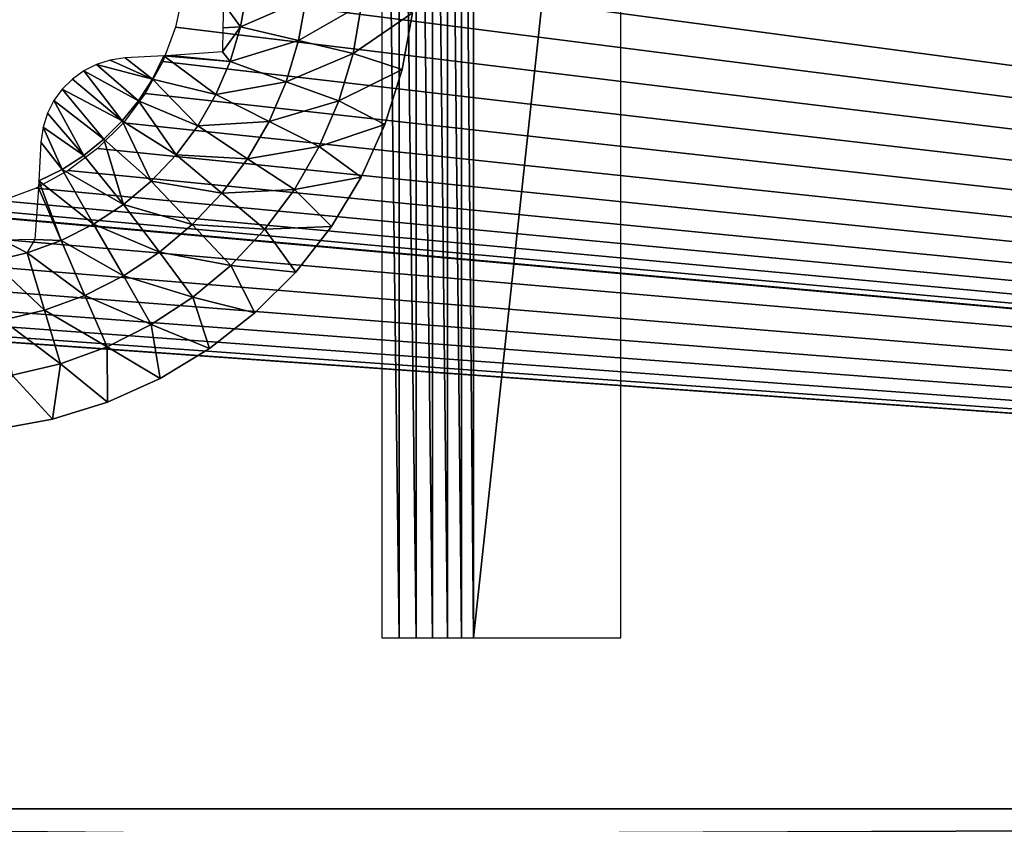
# Model space of a CAD drawing. Header units: millimetres. Extents: x -188 to 188, y -72 to 72.
# Tile 45 of 102: x -46.52 to -40.75, y -68.09 to -63.38. Entities that reach past the tile are written whole.
import ezdxf

# ---------------------------------------------------------------- set-up
doc = ezdxf.new("R2010")
doc.units = ezdxf.units.MM
doc.header["$LTSCALE"] = 65.185185
for name, color, linetype in [('1', 7, 'CONTINUOUS'), ('126', 7, 'CONTINUOUS'), ('127', 7, 'CONTINUOUS'), ('131', 7, 'CONTINUOUS'), ('132', 7, 'CONTINUOUS'), ('136', 7, 'CONTINUOUS'), ('139', 7, 'CONTINUOUS'), ('2', 7, 'CONTINUOUS'), ('36', 7, 'CONTINUOUS'), ('39', 7, 'CONTINUOUS'), ('8', 7, 'CONTINUOUS')]:
    doc.layers.add(name, color=color, linetype=linetype)

msp = doc.modelspace()

# ---------------------------------------------------------------- linework, layer by layer
at = {"layer": '1', "color": 7, "linetype": 'Continuous'}
for points in [[(187.5, -72.5), (-187.5, -72.5), (187.5, 72.5), (187.5, -72.5)], [(187.5, 72.5), (-187.5, -72.5), (-187.5, 72.5), (187.5, 72.5)]]:
    msp.add_3dface(points, dxfattribs=at)
at = {"layer": '126', "linetype": 'Continuous'}
for points in [[(-43, -59, 11.3214), (-43.8631, -59, 12.35), (-43.8631, -67, 12.35), (-43, -59, 11.3214)], [(-43, -67, 11.3214), (-43, -59, 11.3214), (-43.8631, -67, 12.35), (-43, -67, 11.3214)]]:
    msp.add_3dface(points, dxfattribs=at)
at = {"layer": '127', "linetype": 'Continuous'}
for points in [[(-44.2977, -59, 12.5926), (-44.3993, -59, 12.6), (-44.2978, -67, 12.5926), (-44.2977, -59, 12.5926)], [(-44.2978, -67, 12.5926), (-44.3993, -59, 12.6), (-44.3993, -67, 12.6), (-44.2978, -67, 12.5926)], [(-44.1985, -67, 12.5706), (-44.2977, -59, 12.5926), (-44.2978, -67, 12.5926), (-44.1985, -67, 12.5706)], [(-44.1985, -59, 12.5706), (-44.2977, -59, 12.5926), (-44.1985, -67, 12.5706), (-44.1985, -59, 12.5706)], [(-44.1035, -59, 12.5344), (-44.1985, -59, 12.5706), (-44.1035, -67, 12.5344), (-44.1035, -59, 12.5344)], [(-44.1035, -67, 12.5344), (-44.1985, -59, 12.5706), (-44.1985, -67, 12.5706), (-44.1035, -67, 12.5344)], [(-44.0147, -59, 12.4849), (-44.1035, -59, 12.5344), (-44.0146, -67, 12.4848), (-44.0147, -59, 12.4849)], [(-44.0146, -67, 12.4848), (-44.1035, -59, 12.5344), (-44.1035, -67, 12.5344), (-44.0146, -67, 12.4848)], [(-43.934, -59, 12.423), (-44.0147, -59, 12.4849), (-43.9339, -67, 12.4229), (-43.934, -59, 12.423)], [(-43.9339, -67, 12.4229), (-44.0147, -59, 12.4849), (-44.0146, -67, 12.4848), (-43.9339, -67, 12.4229)], [(-43.8631, -59, 12.35), (-43.934, -59, 12.423), (-43.8631, -67, 12.35), (-43.8631, -59, 12.35)], [(-43.8631, -67, 12.35), (-43.934, -59, 12.423), (-43.9339, -67, 12.4229), (-43.8631, -67, 12.35)]]:
    msp.add_3dface(points, dxfattribs=at)
at = {"layer": '131', "color": 253, "linetype": 'Continuous', "true_color": 0x999999}
for points in [[(-44.2204, -63.3375, 13.6566), (-44.2814, -63.6701, 13.6566), (-44.2204, -63.3375, 12.6), (-44.2204, -63.3375, 13.6566)], [(-44.2204, -63.3375, 12.6), (-44.2814, -63.6701, 13.6566), (-44.2814, -63.6701, 12.6), (-44.2204, -63.3375, 12.6)], [(-44.2814, -63.6701, 13.6566), (-44.382, -63.9929, 13.6566), (-44.2814, -63.6701, 12.6), (-44.2814, -63.6701, 13.6566)], [(-44.2814, -63.6701, 12.6), (-44.382, -63.9929, 13.6566), (-44.382, -63.9929, 12.6), (-44.2814, -63.6701, 12.6)], [(-44.382, -63.9929, 13.6566), (-44.5207, -64.3012, 13.6566), (-44.382, -63.9929, 12.6), (-44.382, -63.9929, 13.6566)], [(-44.382, -63.9929, 12.6), (-44.5207, -64.3012, 13.6566), (-44.5207, -64.3012, 12.6), (-44.382, -63.9929, 12.6)], [(-44.5207, -64.3012, 13.6566), (-44.6956, -64.5906, 13.6566), (-44.5207, -64.3012, 12.6), (-44.5207, -64.3012, 13.6566)], [(-44.5207, -64.3012, 12.6), (-44.6956, -64.5906, 13.6566), (-44.6956, -64.5906, 12.6), (-44.5207, -64.3012, 12.6)], [(-44.6956, -64.5906, 13.6566), (-44.9042, -64.8567, 13.6566), (-44.6956, -64.5906, 12.6), (-44.6956, -64.5906, 13.6566)], [(-44.6956, -64.5906, 12.6), (-44.9042, -64.8567, 13.6566), (-44.9042, -64.8567, 12.6), (-44.6956, -64.5906, 12.6)], [(-44.9042, -64.8567, 13.6566), (-45.1433, -65.0958, 13.6566), (-44.9042, -64.8567, 12.6), (-44.9042, -64.8567, 13.6566)], [(-44.9042, -64.8567, 12.6), (-45.1433, -65.0958, 13.6566), (-45.1433, -65.0958, 12.6), (-44.9042, -64.8567, 12.6)], [(-45.1433, -65.0958, 13.6566), (-45.4094, -65.3044, 13.6566), (-45.1433, -65.0958, 12.6), (-45.1433, -65.0958, 13.6566)], [(-45.1433, -65.0958, 12.6), (-45.4094, -65.3044, 13.6566), (-45.4094, -65.3044, 12.6), (-45.1433, -65.0958, 12.6)], [(-45.4094, -65.3044, 13.6566), (-45.6988, -65.4793, 13.6566), (-45.4094, -65.3044, 12.6), (-45.4094, -65.3044, 13.6566)], [(-45.4094, -65.3044, 12.6), (-45.6988, -65.4793, 13.6566), (-45.6988, -65.4793, 12.6), (-45.4094, -65.3044, 12.6)], [(-45.6988, -65.4793, 13.6566), (-46.0071, -65.618, 13.6566), (-45.6988, -65.4793, 12.6), (-45.6988, -65.4793, 13.6566)], [(-45.6988, -65.4793, 12.6), (-46.0071, -65.618, 13.6566), (-46.0071, -65.618, 12.6), (-45.6988, -65.4793, 12.6)], [(-46.0071, -65.618, 13.6566), (-46.3299, -65.7186, 13.6566), (-46.0071, -65.618, 12.6), (-46.0071, -65.618, 13.6566)], [(-46.0071, -65.618, 12.6), (-46.3299, -65.7186, 13.6566), (-46.3299, -65.7186, 12.6), (-46.0071, -65.618, 12.6)], [(-46.3299, -65.7186, 13.6566), (-46.6625, -65.7796, 13.6566), (-46.3299, -65.7186, 12.6), (-46.3299, -65.7186, 13.6566)], [(-46.3299, -65.7186, 12.6), (-46.6625, -65.7796, 13.6566), (-46.6625, -65.7796, 12.6), (-46.3299, -65.7186, 12.6)]]:
    msp.add_3dface(points, dxfattribs=at)
at = {"layer": '132', "color": 253, "linetype": 'Continuous', "true_color": 0x999999}
for points in [[(-45.1919, -63.2113, 14.3618), (-45.3284, -63.2847, 14.4228), (-45.2287, -63.4198, 14.3618), (-45.1919, -63.2113, 14.3618)], [(-45.1919, -63.2113, 14.3618), (-45.2287, -63.4198, 14.3618), (-44.8441, -63.252, 14.1598), (-45.1919, -63.2113, 14.3618)], [(-45.3284, -63.2847, 14.4228), (-45.3308, -63.4257, 14.41), (-45.2287, -63.4198, 14.3618), (-45.3284, -63.2847, 14.4228)], [(-45.2287, -63.4198, 14.3618), (-44.8879, -63.5006, 14.1598), (-44.8441, -63.252, 14.1598), (-45.2287, -63.4198, 14.3618)], [(-44.8879, -63.5006, 14.1598), (-44.5183, -63.2901, 13.9236), (-44.8441, -63.252, 14.1598), (-44.8879, -63.5006, 14.1598)], [(-44.5687, -63.5762, 13.9236), (-44.5183, -63.2901, 13.9236), (-44.8879, -63.5006, 14.1598), (-44.5687, -63.5762, 13.9236)], [(-44.5687, -63.5762, 13.9236), (-44.2204, -63.3375, 13.6566), (-44.5183, -63.2901, 13.9236), (-44.5687, -63.5762, 13.9236)], [(-44.2814, -63.6701, 13.6566), (-44.2204, -63.3375, 13.6566), (-44.5687, -63.5762, 13.9236), (-44.2814, -63.6701, 13.6566)], [(-45.3308, -63.4257, 14.41), (-45.3339, -63.5661, 14.3921), (-45.2287, -63.4198, 14.3618), (-45.3308, -63.4257, 14.41)], [(-45.2287, -63.4198, 14.3618), (-45.3339, -63.5661, 14.3921), (-45.2894, -63.6226, 14.3618), (-45.2287, -63.4198, 14.3618)], [(-45.2287, -63.4198, 14.3618), (-45.2894, -63.6226, 14.3618), (-44.8879, -63.5006, 14.1598), (-45.2287, -63.4198, 14.3618)], [(-45.2894, -63.6226, 14.3618), (-44.9603, -63.7424, 14.1598), (-44.8879, -63.5006, 14.1598), (-45.2894, -63.6226, 14.3618)], [(-44.9603, -63.7424, 14.1598), (-44.5687, -63.5762, 13.9236), (-44.8879, -63.5006, 14.1598), (-44.9603, -63.7424, 14.1598)], [(-45.2894, -63.6226, 14.3618), (-45.3339, -63.5661, 14.3921), (-45.6367, -63.5877, 14.5143), (-45.2894, -63.6226, 14.3618)], [(-46.0726, -63.6408, 14.6379), (-45.7438, -63.7274, 14.5273), (-45.9919, -63.6149, 14.6217), (-46.0726, -63.6408, 14.6379)], [(-45.7438, -63.7274, 14.5273), (-45.9049, -63.6027, 14.5997), (-45.9919, -63.6149, 14.6217), (-45.7438, -63.7274, 14.5273)], [(-45.677, -63.5902, 14.5285), (-45.9049, -63.6027, 14.5997), (-45.7438, -63.7274, 14.5273), (-45.677, -63.5902, 14.5285)], [(-45.677, -63.5902, 14.5285), (-45.7438, -63.7274, 14.5273), (-45.3733, -63.817, 14.3618), (-45.677, -63.5902, 14.5285)], [(-45.677, -63.5902, 14.5285), (-45.2894, -63.6226, 14.3618), (-45.6367, -63.5877, 14.5143), (-45.677, -63.5902, 14.5285)], [(-45.2894, -63.6226, 14.3618), (-45.677, -63.5902, 14.5285), (-45.3733, -63.817, 14.3618), (-45.2894, -63.6226, 14.3618)], [(-45.2894, -63.6226, 14.3618), (-45.3733, -63.817, 14.3618), (-44.9603, -63.7424, 14.1598), (-45.2894, -63.6226, 14.3618)], [(-44.6521, -63.8546, 13.9236), (-44.5687, -63.5762, 13.9236), (-44.9603, -63.7424, 14.1598), (-44.6521, -63.8546, 13.9236)], [(-44.6521, -63.8546, 13.9236), (-44.2814, -63.6701, 13.6566), (-44.5687, -63.5762, 13.9236), (-44.6521, -63.8546, 13.9236)], [(-46.2134, -63.7272, 14.6539), (-45.9215, -63.9715, 14.5273), (-46.1465, -63.6785, 14.6485), (-46.2134, -63.7272, 14.6539)], [(-46.1465, -63.6785, 14.6485), (-45.8263, -63.8541, 14.5273), (-46.0726, -63.6408, 14.6379), (-46.1465, -63.6785, 14.6485)], [(-45.9215, -63.9715, 14.5273), (-45.8263, -63.8541, 14.5273), (-46.1465, -63.6785, 14.6485), (-45.9215, -63.9715, 14.5273)], [(-45.8263, -63.8541, 14.5273), (-45.7438, -63.7274, 14.5273), (-46.0726, -63.6408, 14.6379), (-45.8263, -63.8541, 14.5273)], [(-44.382, -63.9929, 13.6566), (-44.2814, -63.6701, 13.6566), (-44.6521, -63.8546, 13.9236), (-44.382, -63.9929, 13.6566)], [(-46.2722, -63.7859, 14.6539), (-45.9215, -63.9715, 14.5273), (-46.2134, -63.7272, 14.6539), (-46.2722, -63.7859, 14.6539)], [(-45.7438, -63.7274, 14.5273), (-45.8263, -63.8541, 14.5273), (-45.4791, -64.0003, 14.3618), (-45.7438, -63.7274, 14.5273)], [(-45.3733, -63.817, 14.3618), (-45.7438, -63.7274, 14.5273), (-45.4791, -64.0003, 14.3618), (-45.3733, -63.817, 14.3618)], [(-45.3733, -63.817, 14.3618), (-45.0603, -63.9742, 14.1598), (-44.9603, -63.7424, 14.1598), (-45.3733, -63.817, 14.3618)], [(-45.0603, -63.9742, 14.1598), (-44.6521, -63.8546, 13.9236), (-44.9603, -63.7424, 14.1598), (-45.0603, -63.9742, 14.1598)], [(-46.3211, -63.8528, 14.6486), (-46.0284, -64.0785, 14.5273), (-46.2722, -63.7859, 14.6539), (-46.3211, -63.8528, 14.6486)], [(-46.0284, -64.0785, 14.5273), (-45.9215, -63.9715, 14.5273), (-46.2722, -63.7859, 14.6539), (-46.0284, -64.0785, 14.5273)], [(-46.359, -63.9268, 14.638), (-46.1459, -64.1737, 14.5273), (-46.3211, -63.8528, 14.6486), (-46.359, -63.9268, 14.638)], [(-46.1459, -64.1737, 14.5273), (-46.0284, -64.0785, 14.5273), (-46.3211, -63.8528, 14.6486), (-46.1459, -64.1737, 14.5273)], [(-45.8263, -63.8541, 14.5273), (-45.9215, -63.9715, 14.5273), (-45.6055, -64.1701, 14.3618), (-45.8263, -63.8541, 14.5273)], [(-45.4791, -64.0003, 14.3618), (-45.8263, -63.8541, 14.5273), (-45.6055, -64.1701, 14.3618), (-45.4791, -64.0003, 14.3618)], [(-45.3733, -63.817, 14.3618), (-45.4791, -64.0003, 14.3618), (-45.0603, -63.9742, 14.1598), (-45.3733, -63.817, 14.3618)], [(-44.7671, -64.1214, 13.9236), (-44.6521, -63.8546, 13.9236), (-45.0603, -63.9742, 14.1598), (-44.7671, -64.1214, 13.9236)], [(-44.7671, -64.1214, 13.9236), (-44.382, -63.9929, 13.6566), (-44.6521, -63.8546, 13.9236), (-44.7671, -64.1214, 13.9236)], [(-46.3851, -64.0079, 14.6218), (-46.1459, -64.1737, 14.5273), (-46.359, -63.9268, 14.638), (-46.3851, -64.0079, 14.6218)], [(-45.9215, -63.9715, 14.5273), (-46.0284, -64.0785, 14.5273), (-45.7508, -64.3241, 14.3618), (-45.9215, -63.9715, 14.5273)], [(-45.6055, -64.1701, 14.3618), (-45.9215, -63.9715, 14.5273), (-45.7508, -64.3241, 14.3618), (-45.6055, -64.1701, 14.3618)], [(-45.4791, -64.0003, 14.3618), (-45.1865, -64.1928, 14.1598), (-45.0603, -63.9742, 14.1598), (-45.4791, -64.0003, 14.3618)], [(-45.1865, -64.1928, 14.1598), (-44.7671, -64.1214, 13.9236), (-45.0603, -63.9742, 14.1598), (-45.1865, -64.1928, 14.1598)], [(-46.3973, -64.0951, 14.5997), (-46.2726, -64.2561, 14.5273), (-46.3851, -64.0079, 14.6218), (-46.3973, -64.0951, 14.5997)], [(-46.2726, -64.2561, 14.5273), (-46.1459, -64.1737, 14.5273), (-46.3851, -64.0079, 14.6218), (-46.2726, -64.2561, 14.5273)], [(-45.4791, -64.0003, 14.3618), (-45.6055, -64.1701, 14.3618), (-45.1865, -64.1928, 14.1598), (-45.4791, -64.0003, 14.3618)], [(-44.5207, -64.3012, 13.6566), (-44.382, -63.9929, 13.6566), (-44.7671, -64.1214, 13.9236), (-44.5207, -64.3012, 13.6566)], [(-46.0284, -64.0785, 14.5273), (-46.1459, -64.1737, 14.5273), (-45.913, -64.4602, 14.3618), (-46.0284, -64.0785, 14.5273)], [(-45.7508, -64.3241, 14.3618), (-46.0284, -64.0785, 14.5273), (-45.913, -64.4602, 14.3618), (-45.7508, -64.3241, 14.3618)], [(-46.4099, -64.3231, 14.5284), (-46.2726, -64.2561, 14.5273), (-46.3973, -64.0951, 14.5997), (-46.4099, -64.3231, 14.5284)], [(-44.9124, -64.373, 13.9236), (-44.7671, -64.1214, 13.9236), (-45.1865, -64.1928, 14.1598), (-44.9124, -64.373, 13.9236)], [(-44.9124, -64.373, 13.9236), (-44.5207, -64.3012, 13.6566), (-44.7671, -64.1214, 13.9236), (-44.9124, -64.373, 13.9236)], [(-46.1459, -64.1737, 14.5273), (-46.2726, -64.2561, 14.5273), (-45.913, -64.4602, 14.3618), (-46.1459, -64.1737, 14.5273)], [(-45.6055, -64.1701, 14.3618), (-45.7508, -64.3241, 14.3618), (-45.3372, -64.3952, 14.1598), (-45.6055, -64.1701, 14.3618)], [(-45.6055, -64.1701, 14.3618), (-45.3372, -64.3952, 14.1598), (-45.1865, -64.1928, 14.1598), (-45.6055, -64.1701, 14.3618)], [(-45.3372, -64.3952, 14.1598), (-44.9124, -64.373, 13.9236), (-45.1865, -64.1928, 14.1598), (-45.3372, -64.3952, 14.1598)], [(-46.2726, -64.2561, 14.5273), (-46.4099, -64.3231, 14.5284), (-46.0898, -64.5765, 14.3618), (-46.2726, -64.2561, 14.5273)], [(-45.913, -64.4602, 14.3618), (-46.2726, -64.2561, 14.5273), (-46.0898, -64.5765, 14.3618), (-45.913, -64.4602, 14.3618)], [(-46.279, -64.6715, 14.3618), (-46.4099, -64.3231, 14.5284), (-46.4124, -64.3639, 14.5141), (-46.279, -64.6715, 14.3618)], [(-46.0898, -64.5765, 14.3618), (-46.4099, -64.3231, 14.5284), (-46.279, -64.6715, 14.3618), (-46.0898, -64.5765, 14.3618)], [(-45.7508, -64.3241, 14.3618), (-45.913, -64.4602, 14.3618), (-45.5105, -64.5788, 14.1598), (-45.7508, -64.3241, 14.3618)], [(-45.7508, -64.3241, 14.3618), (-45.5105, -64.5788, 14.1598), (-45.3372, -64.3952, 14.1598), (-45.7508, -64.3241, 14.3618)], [(-44.6956, -64.5906, 13.6566), (-44.5207, -64.3012, 13.6566), (-44.9124, -64.373, 13.9236), (-44.6956, -64.5906, 13.6566)], [(-46.4339, -64.6661, 14.3921), (-46.279, -64.6715, 14.3618), (-46.4124, -64.3639, 14.5141), (-46.4339, -64.6661, 14.3921)], [(-45.0859, -64.6061, 13.9236), (-44.9124, -64.373, 13.9236), (-45.3372, -64.3952, 14.1598), (-45.0859, -64.6061, 13.9236)], [(-45.0859, -64.6061, 13.9236), (-44.6956, -64.5906, 13.6566), (-44.9124, -64.373, 13.9236), (-45.0859, -64.6061, 13.9236)], [(-45.5105, -64.5788, 14.1598), (-45.0859, -64.6061, 13.9236), (-45.3372, -64.3952, 14.1598), (-45.5105, -64.5788, 14.1598)], [(-45.913, -64.4602, 14.3618), (-46.0898, -64.5765, 14.3618), (-45.7038, -64.7411, 14.1598), (-45.913, -64.4602, 14.3618)], [(-45.913, -64.4602, 14.3618), (-45.7038, -64.7411, 14.1598), (-45.5105, -64.5788, 14.1598), (-45.913, -64.4602, 14.3618)], [(-46.0898, -64.5765, 14.3618), (-46.279, -64.6715, 14.3618), (-45.9147, -64.8798, 14.1598), (-46.0898, -64.5765, 14.3618)], [(-46.0898, -64.5765, 14.3618), (-45.9147, -64.8798, 14.1598), (-45.7038, -64.7411, 14.1598), (-46.0898, -64.5765, 14.3618)], [(-45.7038, -64.7411, 14.1598), (-45.2853, -64.8174, 13.9236), (-45.5105, -64.5788, 14.1598), (-45.7038, -64.7411, 14.1598)], [(-45.2853, -64.8174, 13.9236), (-45.0859, -64.6061, 13.9236), (-45.5105, -64.5788, 14.1598), (-45.2853, -64.8174, 13.9236)], [(-45.2853, -64.8174, 13.9236), (-44.9042, -64.8567, 13.6566), (-45.0859, -64.6061, 13.9236), (-45.2853, -64.8174, 13.9236)], [(-44.9042, -64.8567, 13.6566), (-44.6956, -64.5906, 13.6566), (-45.0859, -64.6061, 13.9236), (-44.9042, -64.8567, 13.6566)], [(-46.6839, -64.7927, 14.3618), (-46.4779, -64.7439, 14.3618), (-46.6218, -64.6701, 14.4149), (-46.6839, -64.7927, 14.3618)], [(-46.6218, -64.6701, 14.4149), (-46.4779, -64.7439, 14.3618), (-46.4339, -64.6661, 14.3921), (-46.6218, -64.6701, 14.4149)], [(-46.4779, -64.7439, 14.3618), (-46.279, -64.6715, 14.3618), (-46.4339, -64.6661, 14.3921), (-46.4779, -64.7439, 14.3618)], [(-46.279, -64.6715, 14.3618), (-46.4779, -64.7439, 14.3618), (-46.1403, -64.9931, 14.1598), (-46.279, -64.6715, 14.3618)], [(-46.279, -64.6715, 14.3618), (-46.1403, -64.9931, 14.1598), (-45.9147, -64.8798, 14.1598), (-46.279, -64.6715, 14.3618)], [(-46.4779, -64.7439, 14.3618), (-46.6839, -64.7927, 14.3618), (-46.3775, -65.0794, 14.1598), (-46.4779, -64.7439, 14.3618)], [(-46.4779, -64.7439, 14.3618), (-46.3775, -65.0794, 14.1598), (-46.1403, -64.9931, 14.1598), (-46.4779, -64.7439, 14.3618)], [(-45.9147, -64.8798, 14.1598), (-45.5079, -65.0042, 13.9236), (-45.7038, -64.7411, 14.1598), (-45.9147, -64.8798, 14.1598)], [(-45.5079, -65.0042, 13.9236), (-45.2853, -64.8174, 13.9236), (-45.7038, -64.7411, 14.1598), (-45.5079, -65.0042, 13.9236)], [(-46.6839, -64.7927, 14.3618), (-46.6231, -65.1376, 14.1598), (-46.3775, -65.0794, 14.1598), (-46.6839, -64.7927, 14.3618)], [(-45.5079, -65.0042, 13.9236), (-45.1433, -65.0958, 13.6566), (-45.2853, -64.8174, 13.9236), (-45.5079, -65.0042, 13.9236)], [(-45.1433, -65.0958, 13.6566), (-44.9042, -64.8567, 13.6566), (-45.2853, -64.8174, 13.9236), (-45.1433, -65.0958, 13.6566)], [(-46.1403, -64.9931, 14.1598), (-45.7507, -65.1639, 13.9236), (-45.9147, -64.8798, 14.1598), (-46.1403, -64.9931, 14.1598)], [(-45.7507, -65.1639, 13.9236), (-45.5079, -65.0042, 13.9236), (-45.9147, -64.8798, 14.1598), (-45.7507, -65.1639, 13.9236)], [(-46.3775, -65.0794, 14.1598), (-46.0103, -65.2943, 13.9236), (-46.1403, -64.9931, 14.1598), (-46.3775, -65.0794, 14.1598)], [(-46.0103, -65.2943, 13.9236), (-45.7507, -65.1639, 13.9236), (-46.1403, -64.9931, 14.1598), (-46.0103, -65.2943, 13.9236)], [(-45.7507, -65.1639, 13.9236), (-45.4094, -65.3044, 13.6566), (-45.5079, -65.0042, 13.9236), (-45.7507, -65.1639, 13.9236)], [(-45.4094, -65.3044, 13.6566), (-45.1433, -65.0958, 13.6566), (-45.5079, -65.0042, 13.9236), (-45.4094, -65.3044, 13.6566)], [(-46.6231, -65.1376, 14.1598), (-46.2834, -65.3937, 13.9236), (-46.3775, -65.0794, 14.1598), (-46.6231, -65.1376, 14.1598)], [(-46.2834, -65.3937, 13.9236), (-46.0103, -65.2943, 13.9236), (-46.3775, -65.0794, 14.1598), (-46.2834, -65.3937, 13.9236)], [(-46.5661, -65.4607, 13.9236), (-46.2834, -65.3937, 13.9236), (-46.6231, -65.1376, 14.1598), (-46.5661, -65.4607, 13.9236)], [(-46.0103, -65.2943, 13.9236), (-45.6988, -65.4793, 13.6566), (-45.7507, -65.1639, 13.9236), (-46.0103, -65.2943, 13.9236)], [(-45.6988, -65.4793, 13.6566), (-45.4094, -65.3044, 13.6566), (-45.7507, -65.1639, 13.9236), (-45.6988, -65.4793, 13.6566)], [(-46.2834, -65.3937, 13.9236), (-46.0071, -65.618, 13.6566), (-46.0103, -65.2943, 13.9236), (-46.2834, -65.3937, 13.9236)], [(-46.0071, -65.618, 13.6566), (-45.6988, -65.4793, 13.6566), (-46.0103, -65.2943, 13.9236), (-46.0071, -65.618, 13.6566)], [(-46.5661, -65.4607, 13.9236), (-46.3299, -65.7186, 13.6566), (-46.2834, -65.3937, 13.9236), (-46.5661, -65.4607, 13.9236)], [(-46.3299, -65.7186, 13.6566), (-46.0071, -65.618, 13.6566), (-46.2834, -65.3937, 13.9236), (-46.3299, -65.7186, 13.6566)], [(-46.6625, -65.7796, 13.6566), (-46.3299, -65.7186, 13.6566), (-46.5661, -65.4607, 13.9236), (-46.6625, -65.7796, 13.6566)]]:
    msp.add_3dface(points, dxfattribs=at)
at = {"layer": '136', "color": 18, "linetype": 'Continuous', "true_color": 0x640303}
for points in [[(-64.4, -55.5, 30.1484), (-64.4149, -55.7179, 30.1503), (71.2923, -71.9956, 30.2923), (-64.4, -55.5, 30.1484)], [(64.5325, -56.1375, 30.1539), (-64.4, -55.5, 30.1484), (71.2923, -71.9956, 30.2923), (64.5325, -56.1375, 30.1539)], [(-64.4149, -55.7179, 30.1503), (-64.4593, -55.9317, 30.1521), (71.2923, -71.9956, 30.2923), (-64.4149, -55.7179, 30.1503)], [(-64.4593, -55.9317, 30.1521), (-64.5325, -56.1375, 30.1539), (71.2923, -71.9956, 30.2923), (-64.4593, -55.9317, 30.1521)], [(-64.5325, -56.1375, 30.1539), (-64.6329, -56.3313, 30.1556), (71.2923, -71.9956, 30.2923), (-64.5325, -56.1375, 30.1539)], [(-64.6329, -56.3313, 30.1556), (-64.7589, -56.5098, 30.1572), (71.2923, -71.9956, 30.2923), (-64.6329, -56.3313, 30.1556)], [(-64.7589, -56.5098, 30.1572), (-64.908, -56.6694, 30.1586), (71.2923, -71.9956, 30.2923), (-64.7589, -56.5098, 30.1572)], [(-64.908, -56.6694, 30.1586), (-65.0773, -56.8071, 30.1598), (71.2923, -71.9956, 30.2923), (-64.908, -56.6694, 30.1586)], [(-65.0773, -56.8071, 30.1598), (-65.2639, -56.9206, 30.1608), (71.2923, -71.9956, 30.2923), (-65.0773, -56.8071, 30.1598)], [(-65.2639, -56.9206, 30.1608), (-65.4642, -57.0076, 30.1615), (71.2923, -71.9956, 30.2923), (-65.2639, -56.9206, 30.1608)], [(-65.4642, -57.0076, 30.1615), (-65.6745, -57.0665, 30.162), (71.2923, -71.9956, 30.2923), (-65.4642, -57.0076, 30.1615)], [(71.2923, -71.9956, 30.2923), (-66.1092, -57.0963, 30.1623), (-71.2923, -71.9956, 30.2923), (71.2923, -71.9956, 30.2923)], [(-65.8908, -57.0963, 30.1623), (-66.1092, -57.0963, 30.1623), (71.2923, -71.9956, 30.2923), (-65.8908, -57.0963, 30.1623)], [(-65.6745, -57.0665, 30.162), (-65.8908, -57.0963, 30.1623), (71.2923, -71.9956, 30.2923), (-65.6745, -57.0665, 30.162)]]:
    msp.add_3dface(points, dxfattribs=at)
at = {"layer": '139', "color": 18, "linetype": 'Continuous', "true_color": 0x640303}
for points in [[(-64.4593, -55.9317, 28.2694), (64.4, -55.5, 28.2618), (-69.5501, -72.0087, 28.55), (-64.4593, -55.9317, 28.2694)], [(64.4, -55.5, 28.2618), (64.4149, -55.7179, 28.2656), (-69.5501, -72.0087, 28.55), (64.4, -55.5, 28.2618)], [(64.4149, -55.7179, 28.2656), (64.4593, -55.9317, 28.2694), (-69.5501, -72.0087, 28.55), (64.4149, -55.7179, 28.2656)], [(64.4593, -55.9317, 28.2694), (64.5325, -56.1375, 28.273), (-69.5501, -72.0087, 28.55), (64.4593, -55.9317, 28.2694)], [(64.5325, -56.1375, 28.273), (64.633, -56.3314, 28.2763), (-69.5501, -72.0087, 28.55), (64.5325, -56.1375, 28.273)], [(64.633, -56.3314, 28.2763), (64.7589, -56.5098, 28.2795), (-69.5501, -72.0087, 28.55), (64.633, -56.3314, 28.2763)], [(64.7589, -56.5098, 28.2795), (64.908, -56.6694, 28.2822), (-69.5501, -72.0087, 28.55), (64.7589, -56.5098, 28.2795)], [(64.908, -56.6694, 28.2822), (65.0773, -56.8072, 28.2846), (-69.5501, -72.0087, 28.55), (64.908, -56.6694, 28.2822)], [(65.0773, -56.8072, 28.2846), (65.2639, -56.9206, 28.2866), (-69.5501, -72.0087, 28.55), (65.0773, -56.8072, 28.2846)], [(65.2639, -56.9206, 28.2866), (65.4642, -57.0076, 28.2881), (-69.5501, -72.0087, 28.55), (65.2639, -56.9206, 28.2866)], [(65.4642, -57.0076, 28.2881), (65.6745, -57.0665, 28.2892), (-69.5501, -72.0087, 28.55), (65.4642, -57.0076, 28.2881)], [(65.6745, -57.0665, 28.2892), (65.8909, -57.0963, 28.2897), (-69.5501, -72.0087, 28.55), (65.6745, -57.0665, 28.2892)], [(65.8909, -57.0963, 28.2897), (66.1091, -57.0963, 28.2897), (-69.5501, -72.0087, 28.55), (65.8909, -57.0963, 28.2897)], [(66.1091, -57.0963, 28.2897), (69.5501, -72.0087, 28.55), (-69.5501, -72.0087, 28.55), (66.1091, -57.0963, 28.2897)]]:
    msp.add_3dface(points, dxfattribs=at)
at = {"layer": '2', "color": 7, "linetype": 'Continuous'}
for points in [[(-187.5, -72.5, 8), (187.5, -72.5, 8), (-182.5176, 6.0681, 8), (-187.5, -72.5, 8)], [(-182.5176, 6.0681, 8), (187.5, -72.5, 8), (-182.261, 6.0171, 8), (-182.5176, 6.0681, 8)], [(-182.261, 6.0171, 8), (187.5, -72.5, 8), (-182, 6, 8), (-182.261, 6.0171, 8)], [(-182, 6, 8), (187.5, -72.5, 8), (182, 6, 8), (-182, 6, 8)]]:
    msp.add_3dface(points, dxfattribs=at)
at = {"layer": '36', "color": 253, "linetype": 'Continuous', "true_color": 0xaab4c3}
for points in [[(-8, -68, 11), (-61.75, -68, 11), (-61.75, -68.2135, 11.0153), (-8, -68, 11)], [(-8, -68.2135, 11.0153), (-8, -68, 11), (-61.75, -68.2135, 11.0153), (-8, -68.2135, 11.0153)]]:
    msp.add_3dface(points, dxfattribs=at)
at = {"layer": '39', "color": 253, "linetype": 'Continuous', "true_color": 0xaab4c3}
for points in [[(-61.75, -68, 8), (-8, -68, 8), (-8, -68.4702, 8.0246), (-61.75, -68, 8)], [(-61.75, -68.4702, 8.0246), (-61.75, -68, 8), (-8, -68.4702, 8.0246), (-61.75, -68.4702, 8.0246)]]:
    msp.add_3dface(points, dxfattribs=at)
at = {"layer": '8', "color": 253, "linetype": 'Continuous', "true_color": 0xaab4c3}
for points in [[(-8, -68, 11), (-39.7611, -62.9829, 11), (-45.548, -63, 11), (-8, -68, 11)], [(-45.5633, -63.2135, 11), (-8, -68, 11), (-45.548, -63, 11), (-45.5633, -63.2135, 11)], [(-45.6088, -63.4226, 11), (-8, -68, 11), (-45.5633, -63.2135, 11), (-45.6088, -63.4226, 11)], [(-45.6836, -63.6231, 11), (-8, -68, 11), (-45.6088, -63.4226, 11), (-45.6836, -63.6231, 11)], [(-45.7862, -63.811, 11), (-8, -68, 11), (-45.6836, -63.6231, 11), (-45.7862, -63.811, 11)], [(-45.9144, -63.9823, 11), (-8, -68, 11), (-45.7862, -63.811, 11), (-45.9144, -63.9823, 11)], [(-54.7216, -64.166, 11), (-8, -68, 11), (-54.5151, -63.9849, 11), (-54.7216, -64.166, 11)], [(-54.5151, -63.9849, 11), (-8, -68, 11), (-47.2615, -64.4847, 11), (-54.5151, -63.9849, 11)], [(-46.0658, -64.1336, 11), (-8, -68, 11), (-45.9144, -63.9823, 11), (-46.0658, -64.1336, 11)], [(-46.2371, -64.2619, 11), (-8, -68, 11), (-46.0658, -64.1336, 11), (-46.2371, -64.2619, 11)], [(-54.95, -64.3187, 11), (-8, -68, 11), (-54.7216, -64.166, 11), (-54.95, -64.3187, 11)], [(-46.4249, -64.3645, 11), (-8, -68, 11), (-46.2371, -64.2619, 11), (-46.4249, -64.3645, 11)], [(-55.1963, -64.4401, 11), (-8, -68, 11), (-54.95, -64.3187, 11), (-55.1963, -64.4401, 11)], [(-46.6254, -64.4392, 11), (-8, -68, 11), (-46.4249, -64.3645, 11), (-46.6254, -64.4392, 11)], [(-55.4565, -64.5284, 11), (-8, -68, 11), (-55.1963, -64.4401, 11), (-55.4565, -64.5284, 11)], [(-46.8346, -64.4847, 11), (-8, -68, 11), (-46.6254, -64.4392, 11), (-46.8346, -64.4847, 11)], [(-47.2615, -64.4847, 11), (-8, -68, 11), (-47.048, -64.5, 11), (-47.2615, -64.4847, 11)], [(-47.048, -64.5, 11), (-8, -68, 11), (-46.8346, -64.4847, 11), (-47.048, -64.5, 11)], [(-55.7259, -64.582, 11), (-8, -68, 11), (-55.4565, -64.5284, 11), (-55.7259, -64.582, 11)], [(-61.75, -68, 11), (-8, -68, 11), (-56.2741, -64.582, 11), (-61.75, -68, 11)], [(-56.2741, -64.582, 11), (-8, -68, 11), (-56, -64.6, 11), (-56.2741, -64.582, 11)], [(-56, -64.6, 11), (-8, -68, 11), (-55.7259, -64.582, 11), (-56, -64.6, 11)]]:
    msp.add_3dface(points, dxfattribs=at)

doc.saveas('drawing.dxf')
